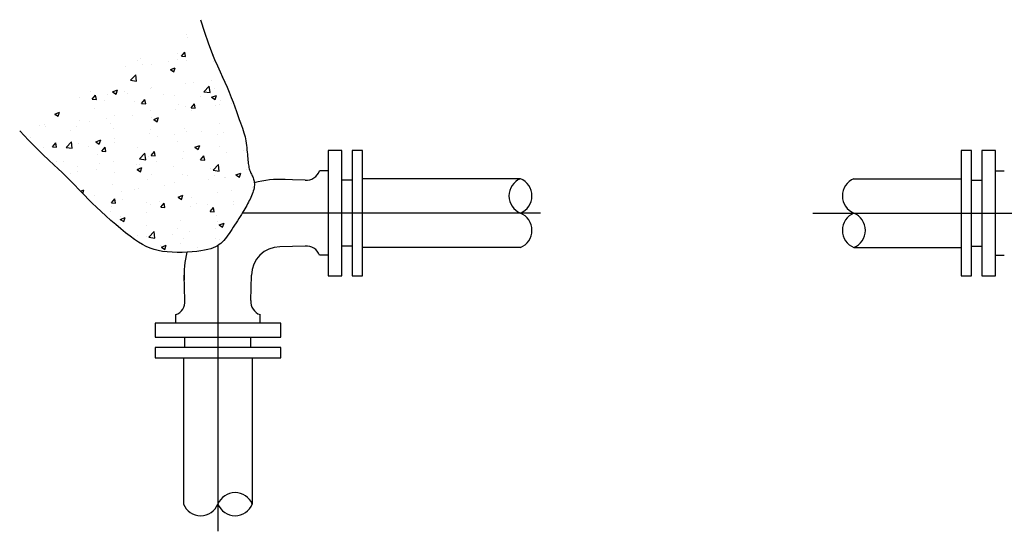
# Model space of a CAD drawing. Header units: feet. Extents: x 100 to 230, y 0 to 21.
# Tile 9 of 31: x 106.81 to 110.14, y 7.76 to 9.49. Entities that reach past the tile are written whole.
import ezdxf

# ---------------------------------------------------------------- set-up
doc = ezdxf.new("R2010")
doc.units = ezdxf.units.FT
doc.header["$MEASUREMENT"] = 0
doc.layers.add('SC_Shading1', color=253, linetype='Continuous')
doc.layers.add('SH_Text', color=7, linetype='Continuous')

# ---------------------------------------------------------------- blocks, each defined once
blk = doc.blocks.new('*X831')
at = {"color": 0}
for p, q in [((3.4788, 8.1033), (3.4788, 8.1033)), ((3.4818, 8.0914), (3.4818, 8.0914)), ((3.2998, 8.0059), (3.2998, 8.0059)), ((3.3109, 8.0161), (3.3109, 8.0161)), ((3.4444, 8.0104), (3.4444, 8.0104)), ((3.4456, 8.031), (3.4456, 8.031)), ((3.4599, 8.0229), (3.4719, 8.0373)), ((3.4599, 8.0229), (3.4748, 8.0216)), ((3.4748, 8.0216), (3.4719, 8.0373)), ((3.4788, 8.0082), (3.4788, 8.0082)), ((3.5709, 8.0255), (3.5709, 8.0255)), ((3.2558, 7.984), (3.2558, 7.984)), ((3.3184, 7.9922), (3.3184, 7.9922)), ((3.3525, 7.9921), (3.3525, 7.9921)), ((3.4131, 8.0047), (3.4131, 8.0047)), ((3.42, 7.9741), (3.4375, 7.9808)), ((3.42, 7.9741), (3.4325, 7.9657)), ((3.4325, 7.9657), (3.4375, 7.9808)), ((3.5778, 8.0048), (3.5778, 8.0048)), ((3.2746, 7.9352), (3.2941, 7.9555)), ((3.2746, 7.9352), (3.2969, 7.9318)), ((3.2969, 7.9318), (3.2941, 7.9555)), ((3.5678, 7.9351), (3.5678, 7.9351)), ((3.6056, 7.9437), (3.6056, 7.9437)), ((3.21, 7.8935), (3.2275, 7.9002)), ((3.2224, 7.8851), (3.2275, 7.9002)), ((3.3473, 7.9061), (3.3473, 7.9061)), ((3.3495, 7.9089), (3.3495, 7.9089)), ((3.4757, 7.9249), (3.4757, 7.9249)), ((3.5052, 7.9269), (3.5052, 7.9269)), ((3.5414, 7.8938), (3.5609, 7.9141)), ((3.5637, 7.8904), (3.5609, 7.9141)), ((3.5811, 7.9068), (3.5811, 7.9068)), ((3.0913, 7.8726), (3.0913, 7.8726)), ((3.1288, 7.894), (3.1288, 7.894)), ((3.1359, 7.8662), (3.148, 7.8806)), ((3.1359, 7.8662), (3.1509, 7.8649)), ((3.1509, 7.8649), (3.148, 7.8806)), ((3.19, 7.8854), (3.19, 7.8854)), ((3.21, 7.8935), (3.2224, 7.8851)), ((3.2211, 7.8913), (3.2211, 7.8913)), ((3.2526, 7.8936), (3.2526, 7.8936)), ((3.2622, 7.8883), (3.2622, 7.8883)), ((3.3152, 7.8505), (3.3273, 7.8649)), ((3.3302, 7.8492), (3.3273, 7.8649)), ((3.3957, 7.8827), (3.3957, 7.8827)), ((3.4353, 7.8818), (3.4353, 7.8818)), ((3.5291, 7.8771), (3.5291, 7.8771)), ((3.5414, 7.8938), (3.5637, 7.8904)), ((3.5693, 7.8735), (3.5868, 7.8802)), ((3.5693, 7.8735), (3.5817, 7.8651)), ((3.5817, 7.8651), (3.5868, 7.8802)), ((3.1437, 7.8318), (3.1437, 7.8318)), ((3.1815, 7.8604), (3.1815, 7.8604)), ((3.2895, 7.8568), (3.2895, 7.8568)), ((3.3149, 7.8547), (3.3149, 7.8547)), ((3.3152, 7.8505), (3.3302, 7.8492)), ((3.4394, 7.8283), (3.4394, 7.8283)), ((3.4484, 7.8491), (3.4484, 7.8491)), ((3.4727, 7.8417), (3.4727, 7.8417)), ((3.4946, 7.8348), (3.5066, 7.8492)), ((3.4946, 7.8348), (3.5095, 7.8335)), ((3.4952, 7.8269), (3.4952, 7.8269)), ((3.502, 7.8365), (3.502, 7.8365)), ((3.5095, 7.8335), (3.5066, 7.8492)), ((3.5819, 7.8435), (3.5819, 7.8435)), ((3.5967, 7.849), (3.5967, 7.849)), ((3.6025, 7.8604), (3.6025, 7.8604)), ((3.641, 7.8519), (3.641, 7.8519)), ((2.9979, 7.8067), (2.9979, 7.8067)), ((2.9999, 7.8128), (3.0174, 7.8196)), ((2.9999, 7.8128), (3.0124, 7.8045)), ((3.0124, 7.8045), (3.0174, 7.8196)), ((3.1868, 7.795), (3.1868, 7.795)), ((3.2181, 7.8081), (3.2181, 7.8081)), ((3.2815, 7.8075), (3.2815, 7.8075)), ((3.3464, 7.8257), (3.3464, 7.8257)), ((3.3494, 7.8019), (3.3494, 7.8019)), ((3.3592, 7.7928), (3.3767, 7.7995)), ((3.3592, 7.7928), (3.3716, 7.7844)), ((3.3716, 7.7844), (3.3767, 7.7995)), ((2.9456, 7.7725), (2.9456, 7.7725)), ((2.9619, 7.7733), (2.9619, 7.7733)), ((2.9664, 7.766), (2.9664, 7.766)), ((3.079, 7.7669), (3.079, 7.7669)), ((3.0882, 7.7894), (3.0882, 7.7894)), ((3.1243, 7.7868), (3.1243, 7.7868)), ((3.2036, 7.7769), (3.2036, 7.7769)), ((3.2125, 7.7613), (3.2125, 7.7613)), ((3.3459, 7.7556), (3.3459, 7.7556)), ((3.4697, 7.7585), (3.4697, 7.7585)), ((3.5995, 7.7772), (3.5995, 7.7772)), ((2.912, 7.7268), (2.912, 7.7268)), ((3.0578, 7.7518), (3.0578, 7.7518)), ((3.215, 7.7249), (3.215, 7.7249)), ((3.3434, 7.7425), (3.3434, 7.7425)), ((3.3736, 7.7297), (3.3736, 7.7297)), ((3.4362, 7.7379), (3.4362, 7.7379)), ((3.4794, 7.75), (3.4794, 7.75)), ((3.5309, 7.7504), (3.5309, 7.7504)), ((3.5907, 7.7394), (3.5907, 7.7394)), ((3.6129, 7.7443), (3.6129, 7.7443)), ((2.9589, 7.6901), (2.9589, 7.6901)), ((2.9913, 7.6939), (3.0034, 7.7082)), ((2.9913, 7.6939), (3.0062, 7.6926)), ((3.0062, 7.6926), (3.0034, 7.7082)), ((3.041, 7.6917), (3.0604, 7.712)), ((3.041, 7.6917), (3.0632, 7.6882)), ((3.0585, 7.6882), (3.0585, 7.6882)), ((3.0632, 7.6882), (3.0604, 7.712)), ((3.0852, 7.7061), (3.0852, 7.7061)), ((3.1211, 7.6964), (3.1211, 7.6964)), ((3.1491, 7.7122), (3.1667, 7.7189)), ((3.1491, 7.7122), (3.1616, 7.7038)), ((3.1616, 7.7038), (3.1667, 7.7189)), ((3.1706, 7.6782), (3.1827, 7.6925)), ((3.1856, 7.6769), (3.1827, 7.6925)), ((3.2158, 7.7089), (3.2158, 7.7089)), ((3.2991, 7.6894), (3.2991, 7.6894)), ((3.4449, 7.7144), (3.4449, 7.7144)), ((3.5084, 7.6922), (3.5259, 7.6989)), ((3.5084, 7.6922), (3.5209, 7.6838)), ((3.5209, 7.6838), (3.5259, 7.6989)), ((3.5965, 7.694), (3.5965, 7.694)), ((3.1533, 7.6643), (3.1533, 7.6643)), ((3.1706, 7.6782), (3.1856, 7.6769)), ((3.3078, 7.6503), (3.3272, 7.6706)), ((3.3078, 7.6503), (3.33, 7.6468)), ((3.33, 7.6468), (3.3272, 7.6706)), ((3.3403, 7.6593), (3.3403, 7.6593)), ((3.3499, 7.6625), (3.362, 7.6769)), ((3.3499, 7.6625), (3.3649, 7.6612)), ((3.3649, 7.6612), (3.362, 7.6768)), ((3.4651, 7.6518), (3.4651, 7.6518)), ((3.4666, 7.6753), (3.4666, 7.6753)), ((3.5292, 7.6468), (3.5413, 7.6612)), ((3.5442, 7.6455), (3.5413, 7.6612)), ((3.623, 7.6725), (3.623, 7.6725)), ((3.6856, 7.6808), (3.6856, 7.6808)), ((3.0075, 7.6393), (3.0075, 7.6393)), ((3.0304, 7.6391), (3.0304, 7.6391)), ((3.0821, 7.6229), (3.0821, 7.6229)), ((3.1638, 7.6335), (3.1638, 7.6335)), ((3.212, 7.6416), (3.212, 7.6416)), ((3.2973, 7.6279), (3.2973, 7.6279)), ((3.2984, 7.6115), (3.3159, 7.6183)), ((3.3079, 7.631), (3.3079, 7.631)), ((3.3108, 7.6031), (3.3159, 7.6182)), ((3.3705, 7.6393), (3.3705, 7.6393)), ((3.4307, 7.6222), (3.4307, 7.6222)), ((3.5292, 7.6468), (3.5442, 7.6455)), ((3.5642, 7.6166), (3.5642, 7.6166)), ((3.5746, 7.6089), (3.594, 7.6292)), ((3.5968, 7.6055), (3.5941, 7.6292)), ((3.0553, 7.5978), (3.0553, 7.5978)), ((3.0831, 7.6056), (3.0831, 7.6056)), ((3.15, 7.6103), (3.15, 7.6103)), ((3.2165, 7.5999), (3.2165, 7.5999)), ((3.2984, 7.6115), (3.3108, 7.6031)), ((3.35, 7.5943), (3.35, 7.5943)), ((3.4636, 7.592), (3.4636, 7.592)), ((3.4834, 7.5886), (3.4834, 7.5886)), ((3.5746, 7.6089), (3.5968, 7.6055)), ((3.5804, 7.5903), (3.5804, 7.5903)), ((3.5934, 7.6108), (3.5934, 7.6108)), ((3.6169, 7.583), (3.6169, 7.583)), ((3.6198, 7.5822), (3.6198, 7.5822)), ((3.6577, 7.5915), (3.6752, 7.5982)), ((3.6577, 7.5915), (3.6701, 7.5831)), ((3.6701, 7.5831), (3.6752, 7.5982)), ((3.6976, 7.6109), (3.6976, 7.6109)), ((3.2089, 7.5584), (3.2089, 7.5584)), ((3.3373, 7.576), (3.3373, 7.576)), ((3.3994, 7.5532), (3.3994, 7.5532)), ((3.4346, 7.5652), (3.4346, 7.5652)), ((3.5573, 7.5739), (3.5573, 7.5739)), ((3.7187, 7.5452), (3.7187, 7.5452)), ((3.0931, 7.5327), (3.1058, 7.5376)), ((3.1013, 7.5241), (3.1058, 7.5376)), ((3.143, 7.5152), (3.143, 7.5152)), ((3.2421, 7.5324), (3.2421, 7.5324)), ((3.2888, 7.5402), (3.2888, 7.5402)), ((3.3047, 7.5407), (3.3047, 7.5407)), ((3.4476, 7.5109), (3.4651, 7.5176)), ((3.4476, 7.5109), (3.46, 7.5025)), ((3.46, 7.5025), (3.4651, 7.5176)), ((3.4605, 7.5088), (3.4605, 7.5088)), ((3.4945, 7.5103), (3.4945, 7.5103)), ((3.5904, 7.5276), (3.5904, 7.5276)), ((3.6403, 7.5354), (3.6403, 7.5354)), ((3.2053, 7.4901), (3.2174, 7.5045)), ((3.2053, 7.4901), (3.2202, 7.4888)), ((3.2059, 7.4752), (3.2059, 7.4752)), ((3.2203, 7.4888), (3.2174, 7.5045)), ((3.2475, 7.5008), (3.2475, 7.5008)), ((3.3343, 7.4928), (3.3343, 7.4928)), ((3.3487, 7.4853), (3.3487, 7.4853)), ((3.381, 7.4951), (3.381, 7.4951)), ((3.3846, 7.4744), (3.3967, 7.4888)), ((3.3846, 7.4744), (3.3996, 7.4731)), ((3.3996, 7.4731), (3.3967, 7.4888)), ((3.4915, 7.4753), (3.4915, 7.4753)), ((3.5144, 7.4895), (3.5144, 7.4895)), ((3.5541, 7.4836), (3.5541, 7.4836)), ((3.5639, 7.4588), (3.576, 7.4731)), ((3.5789, 7.4574), (3.576, 7.4731)), ((3.6479, 7.4839), (3.6479, 7.4839)), ((3.6488, 7.496), (3.6488, 7.496)), ((3.2029, 7.4603), (3.2029, 7.4603)), ((3.2375, 7.4302), (3.2551, 7.437)), ((3.2389, 7.4421), (3.2389, 7.4421)), ((3.25, 7.4219), (3.2551, 7.437)), ((3.3336, 7.4545), (3.3336, 7.4545)), ((3.5639, 7.4588), (3.5789, 7.4574)), ((3.5873, 7.4443), (3.5873, 7.4443)), ((3.2375, 7.4302), (3.25, 7.4219)), ((3.3312, 7.4096), (3.3312, 7.4096)), ((3.4575, 7.4256), (3.4575, 7.4256)), ((3.59, 7.4229), (3.59, 7.4229)), ((3.5968, 7.4102), (3.6143, 7.4169)), ((3.5968, 7.4102), (3.6093, 7.4018)), ((3.6093, 7.4018), (3.6143, 7.4169)), ((3.2984, 7.3728), (3.2984, 7.3728)), ((3.3323, 7.3674), (3.3323, 7.3674)), ((3.3409, 7.3654), (3.3604, 7.3857)), ((3.3409, 7.3654), (3.3631, 7.3619)), ((3.3632, 7.3619), (3.3604, 7.3857)), ((3.4257, 7.3767), (3.4257, 7.3767)), ((3.4442, 7.3978), (3.4442, 7.3978)), ((3.4883, 7.385), (3.4883, 7.385)), ((3.583, 7.3974), (3.583, 7.3974)), ((3.385, 7.3338), (3.385, 7.3338)), ((3.3868, 7.3296), (3.4043, 7.3363)), ((3.3868, 7.3296), (3.3992, 7.3212)), ((3.3992, 7.3212), (3.4043, 7.3363)), ((3.4545, 7.3424), (3.4545, 7.3424)), ((3.4658, 7.3618), (3.4658, 7.3618)), ((3.5185, 7.3282), (3.5185, 7.3282)), ((3.5843, 7.3611), (3.5843, 7.3611)), ((3.5992, 7.3561), (3.5992, 7.3561))]:
    blk.add_line(p, q, dxfattribs=at)

msp = doc.modelspace()

# ---------------------------------------------------------------- linework, layer by layer
at = {"layer": 'SH_Text'}
for p, q in [((107.8541, 9.0462), (107.8541, 8.6218)), ((107.9006, 9.0462), (107.8541, 9.0462)), ((107.9006, 8.6218), (107.9006, 9.0462)), ((107.9355, 9.0462), (107.9355, 8.6218)), ((107.9704, 9.0462), (107.9355, 9.0462)), ((107.9704, 8.6218), (107.9704, 9.0462)), ((109.9931, 9.0462), (109.9931, 8.6218)), ((110.028, 9.0462), (109.9931, 9.0462)), ((110.028, 8.6218), (110.028, 9.0462)), ((110.0629, 9.0462), (110.0629, 8.6218)), ((110.1094, 9.0462), (110.0629, 9.0462)), ((110.1094, 8.6218), (110.1094, 9.0462)), ((107.7771, 8.9457), (107.6912, 8.948)), ((107.8541, 8.9764), (107.8249, 8.9764)), ((108.5041, 8.9504), (107.9704, 8.9504)), ((109.6304, 8.9504), (109.9931, 8.9504)), ((110.1094, 8.9764), (110.1386, 8.9764)), ((107.9355, 8.9457), (107.9006, 8.9457)), ((110.028, 8.9457), (110.0629, 8.9457)), ((108.5717, 8.834), (107.5639, 8.834)), ((109.4912, 8.834), (111.4648, 8.834)), ((107.4818, 8.7243), (107.4818, 7.7585)), ((107.7771, 8.7223), (107.6912, 8.72)), ((107.9355, 8.7223), (107.9006, 8.7223)), ((108.5041, 8.7177), (107.9704, 8.7177)), ((109.6304, 8.7177), (109.9931, 8.7177)), ((110.028, 8.7223), (110.0629, 8.7223)), ((107.8541, 8.6916), (107.8249, 8.6916)), ((110.1094, 8.6916), (110.1386, 8.6916)), ((107.3701, 8.5387), (107.3678, 8.6246)), ((107.5935, 8.5387), (107.5958, 8.6246)), ((107.8541, 8.6218), (107.9006, 8.6218)), ((107.9355, 8.6218), (107.9704, 8.6218)), ((109.9931, 8.6218), (110.028, 8.6218)), ((110.0629, 8.6218), (110.1094, 8.6218)), ((107.3394, 8.4617), (107.3394, 8.4909)), ((107.6242, 8.4617), (107.6242, 8.4909)), ((107.2696, 8.4617), (107.2696, 8.4152)), ((107.694, 8.4617), (107.2696, 8.4617)), ((107.694, 8.4152), (107.694, 8.4617)), ((107.2696, 8.4152), (107.694, 8.4152)), ((107.3701, 8.3803), (107.3701, 8.4152)), ((107.5935, 8.3803), (107.5935, 8.4152)), ((107.2696, 8.3803), (107.2696, 8.3454)), ((107.694, 8.3803), (107.2696, 8.3803)), ((107.694, 8.3454), (107.694, 8.3803)), ((107.2696, 8.3454), (107.694, 8.3454)), ((107.3655, 8.3454), (107.3655, 7.8503)), ((107.5982, 8.3454), (107.5982, 7.8503))]:
    msp.add_line(p, q, dxfattribs=at)
msp.add_lwpolyline([(107.4236, 9.4878), (107.4367, 9.4455), (107.4489, 9.4096), (107.4601, 9.3793), (107.4705, 9.3536), (107.4801, 9.3314), (107.4891, 9.3119), (107.4975, 9.294), (107.5055, 9.2768), (107.513, 9.2596), (107.5202, 9.2423), (107.527, 9.2253), (107.5333, 9.2087), (107.5392, 9.1927), (107.5447, 9.1776), (107.5497, 9.1636), (107.5542, 9.1509), (107.5582, 9.1397), (107.5618, 9.1299), (107.5649, 9.1211), (107.5677, 9.1132), (107.57, 9.1059), (107.5721, 9.099), (107.5739, 9.0922), (107.5754, 9.0852), (107.5767, 9.078), (107.5778, 9.0706), (107.5787, 9.0629), (107.5795, 9.0553), (107.5802, 9.0476), (107.5808, 9.0401), (107.5814, 9.0328), (107.5819, 9.0259), (107.5825, 9.0193), (107.5831, 9.0132), (107.5837, 9.0074), (107.5844, 9.002), (107.5851, 8.997), (107.586, 8.9922), (107.5869, 8.9878), (107.588, 8.9837), (107.5892, 8.9799), (107.5905, 8.9763), (107.5919, 8.9728), (107.5934, 8.9695), (107.5949, 8.9662), (107.5964, 8.963), (107.5979, 8.9597), (107.5994, 8.9563), (107.6008, 8.9529), (107.6021, 8.9492), (107.6032, 8.9454), (107.6041, 8.9415), (107.6048, 8.9373), (107.6052, 8.933), (107.6052, 8.9285), (107.6049, 8.9238), (107.6041, 8.9189), (107.603, 8.9138), (107.6015, 8.9085), (107.5997, 8.9032), (107.5977, 8.8978), (107.5954, 8.8924), (107.593, 8.8869), (107.5905, 8.8815), (107.5879, 8.8762), (107.5851, 8.8709), (107.5823, 8.8655), (107.5793, 8.8601), (107.5761, 8.8545), (107.5728, 8.8487), (107.5692, 8.8427), (107.5654, 8.8364), (107.5613, 8.8297), (107.5569, 8.8227), (107.5524, 8.8156), (107.5478, 8.8082), (107.5431, 8.8009), (107.5384, 8.7935), (107.5338, 8.7862), (107.5292, 8.779), (107.5247, 8.7721), (107.5203, 8.7654), (107.516, 8.759), (107.5115, 8.7528), (107.507, 8.747), (107.5023, 8.7415), (107.4974, 8.7364), (107.4922, 8.7317), (107.4866, 8.7274), (107.4806, 8.7234), (107.4738, 8.7199), (107.4662, 8.7167), (107.4577, 8.7137), (107.4479, 8.7111), (107.4369, 8.7088), (107.4244, 8.7067), (107.4103, 8.7048), (107.3949, 8.7033), (107.3786, 8.7021), (107.3617, 8.7013), (107.3446, 8.7011), (107.3275, 8.7016), (107.3109, 8.7027), (107.2951, 8.7045), (107.2803, 8.7073), (107.2664, 8.7109), (107.2531, 8.7155), (107.2401, 8.7212), (107.2271, 8.728), (107.2139, 8.736), (107.2002, 8.7453), (107.1857, 8.7559), (107.1702, 8.7679), (107.154, 8.781), (107.1372, 8.795), (107.1204, 8.8095), (107.1036, 8.8243), (107.0874, 8.8391), (107.0718, 8.8536), (107.0573, 8.8676), (107.0441, 8.8807), (107.032, 8.8932), (107.0206, 8.905), (107.0099, 8.9164), (106.9995, 8.9275), (106.989, 8.9384), (106.9784, 8.9492), (106.9673, 8.9602), (106.9554, 8.9714), (106.9423, 8.9836), (106.9275, 8.9972), (106.9106, 9.0131), (106.891, 9.0319), (106.8685, 9.0541), (106.8424, 9.0806), (106.8123, 9.1119)], dxfattribs=at)
for centre, radius, start, end in [((107.6912, 8.6246), 0.3234, 86.8967, 105.4812), ((107.7817, 8.9911), 0.0456, 264.2085, 341.2591), ((108.5282, 8.8922), 0.063, 112.5, 247.5), ((108.48, 8.8922), 0.063, 292.5, 67.5), ((109.6545, 8.8922), 0.063, 112.5, 247.5), ((108.48, 8.7758), 0.063, 292.5, 67.5), ((109.6545, 8.7758), 0.063, 112.5, 247.5), ((109.6063, 8.7758), 0.063, 292.5, 67.5), ((107.6912, 8.6246), 0.0954, 90, 180), ((107.7817, 8.677), 0.0456, 18.7409, 95.7915), ((107.6912, 8.6246), 0.3234, 166.1533, 183.1033), ((107.3248, 8.5341), 0.0456, 288.7409, 5.7915), ((107.6389, 8.5341), 0.0456, 174.2085, 251.2591), ((107.54, 7.8262), 0.063, 22.5, 157.5), ((107.4237, 7.8744), 0.063, 202.5, 337.5), ((107.54, 7.8744), 0.063, 202.5, 337.5)]:
    msp.add_arc(centre, radius, start, end, dxfattribs=at)

# ---------------------------------------------------------------- block references
at = {"layer": 'SC_Shading1', "xscale": 0.9307031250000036, "yscale": 0.9307031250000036, "zscale": 0.9307031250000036}
msp.add_blockref('*X831', (104.1388, 1.8976), dxfattribs=at)

doc.saveas('drawing.dxf')
